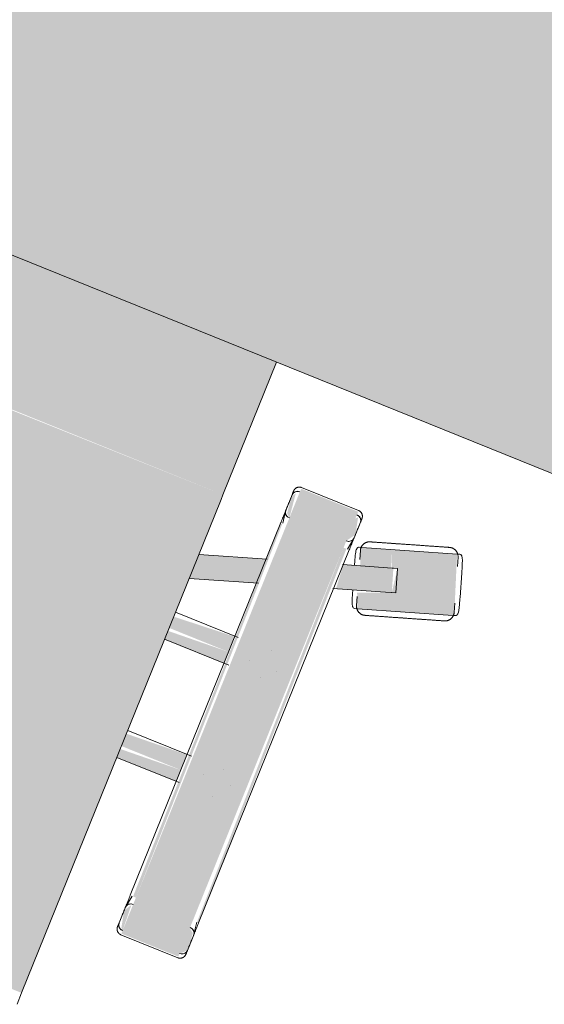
# Model space of a CAD drawing. Header units: millimetres. Extents: x -526411 to -400573, y 47353 to 130199.
# Tile 126 of 256: x -481386 to -481115, y 77551 to 78060. Entities that reach past the tile are written whole.
import ezdxf

# ---------------------------------------------------------------- set-up
doc = ezdxf.new("R2010")
doc.units = ezdxf.units.MM
doc.layers.add('I-FURN', color=30, linetype='Continuous', lineweight=18)

# ---------------------------------------------------------------- blocks, each defined once
blk = doc.blocks.new('80_KA_CE4_coupe werkplek 4P - 4 wp-2816206-3e Verdieping - Percelen telling LI')
at = {"layer": 'I-FURN'}
blk.add_hatch(color=122, dxfattribs=at).paths.add_polyline_path([(3402.58, -1702.36), (3402.58, -902.36), (1752.58, -902.36), (1752.58, -1702.36), (3321.77, -1702.36)], flags=0)
blk.add_line((1752.58, -1702.36), (3402.58, -1702.36), dxfattribs=at)
blk = doc.blocks.new('82_3B_bureaustoel - directie vierkant - 82_3B_bureaustoel - directie vierkant-V19-3e Verdieping - Percelen telling LI')
at = {"layer": 'I-FURN'}
for points in [[(203.2, 106.04), (203.2, 180), (-203.2, 180), (-203.2, 106.04), (-103.37, 106.04)], [(271.26, 104), (271.26, 124.06), (239.51, 124.06), (239.51, 104)], [(203.2, 103.38), (203.2, 106.04), (-203.2, 104.71), (-203.2, 103.38), (-102.3, 103.38)], [(203.2, -171.84), (203.2, 103.38), (-203.2, 103.38), (-203.2, -171.84), (202.56, -171.84)], [(239.51, -104), (237.27, 104), (236.34, 102.72), (237.93, -104), (238.69, -104)], [(271.26, -104), (271.26, 104), (239.51, 104), (239.51, -104)], [(274.44, -104), (272.85, 104), (271.26, 104), (273.51, -104), (274.33, -104)], [(236.34, 34.13), (236.34, 40.26), (203.2, 38.03), (203.2, 34.13), (231.18, 34.13)], [(236.34, 31.75), (236.34, 34.13), (203.2, 34.13), (203.2, 31.75), (232.14, 31.75)], [(236.34, 25.62), (236.34, 31.75), (203.2, 30.11), (203.2, 25.62), (234.62, 25.62)], [(236.34, -31.75), (236.34, -25.62), (203.2, -27.26), (203.2, -31.75), (210.32, -31.75)], [(236.34, -34.13), (236.34, -31.75), (203.2, -31.75), (203.2, -34.13), (211.28, -34.13)], [(236.34, -40.26), (236.34, -34.13), (203.2, -35.77), (203.2, -40.26), (229.93, -40.26)], [(271.26, -124.06), (271.26, -104), (239.51, -104), (239.51, -124.06), (262.14, -124.06)]]:
    blk.add_hatch(color=122, dxfattribs=at).paths.add_polyline_path(points, flags=0)
h = blk.add_hatch(color=122, dxfattribs=at)
h.paths.add_polyline_path([(338.05, 93.15), (338.87, 94.71), (338.04, 93.19)], flags=0)
h.paths.add_polyline_path([(294.86, 112.5), (279.21, 107.41), (282.86, 98.58), (298.44, 103.65)], flags=0)
h.paths.add_polyline_path([(337.44, 92.95), (326.92, 122.92), (294.86, 112.5), (302.36, 91.57), (286.45, 85.14), (289.73, 77.45), (336.73, 92.72)], flags=0)
h.paths.add_polyline_path([(303.45, 90.73), (299.1, 103.86), (301.17, 104.53), (303.08, 91.64)], flags=0)
h = blk.add_hatch(color=122, dxfattribs=at)
h.paths.add_polyline_path([(271.26, 107.82), (274.44, 112.52), (272.36, 121.35), (271.26, 120.38), (271.26, 108.21)], flags=0)
h.paths.add_polyline_path([(239.51, 107.78), (237.84, 120.82), (236.34, 118.21), (237.57, 109.56)], flags=0)
h = blk.add_hatch(color=122, dxfattribs=at)
h.paths.add_polyline_path([(302.36, 91.57), (298.44, 103.65), (274.44, 95.85), (275.58, 82.86), (282.12, 84.99)], flags=0)
h.paths.add_polyline_path([(236.34, 70.11), (236.34, 83.47), (203.2, 72.7), (203.2, 59.35), (218.92, 64.46)], flags=0)
h = blk.add_hatch(color=122, dxfattribs=at)
h.paths.add_polyline_path([(271.26, -122.36), (274.44, -119.44), (273.72, -110.07), (271.26, -108.21), (271.26, -120.38)], flags=0)
h.paths.add_polyline_path([(239.51, -122.36), (238.76, -108.48), (236.34, -112.52), (238.42, -121.35)], flags=0)
for p, q in [((203.2, 180), (203.2, 106.04)), ((271.26, 124.72), (239.51, 124.72)), ((279.92, 107.64), (326.92, 122.92)), ((326.92, 122.92), (328.24, 123.34)), ((236.34, 119.44), (236.34, 110.7)), ((274.44, 110.74), (274.44, 119.44)), ((329.46, 117.06), (327.99, 121.59)), ((336.71, 102.73), (332.79, 114.81)), ((336.71, 102.73), (332.79, 114.81)), ((236.34, 111.36), (236.34, 110.7)), ((236.37, 110.29), (237.34, 104)), ((274.41, 110.32), (273.43, 104)), ((274.44, 110.74), (274.44, 111.4)), ((278.6, 107.21), (279.92, 107.64)), ((203.2, 106.04), (203.2, 103.38)), ((203.2, 103.38), (203.2, -171.84)), ((236.34, 104), (236.34, -104)), ((274.01, 95.71), (298.44, 103.65)), ((274.44, -104), (274.44, 104)), ((279.84, 105.95), (281.31, 101.42)), ((298.44, 103.65), (299.1, 103.86)), ((299.1, 103.86), (301.17, 104.53)), ((305.1, 92.46), (301.17, 104.53)), ((336.82, 94.42), (335.35, 98.95)), ((336.73, 92.72), (289.73, 77.45)), ((303.02, 91.78), (302.81, 91.71)), ((305.1, 92.45), (303.02, 91.78)), ((338.05, 93.15), (336.73, 92.72)), ((302.36, 91.57), (274.01, 82.36)), ((302.53, 91.62), (302.36, 91.57)), ((203.2, 72.7), (236.81, 83.62)), ((287.2, 83.3), (288.67, 78.77)), ((289.73, 77.45), (288.41, 77.02)), ((237.38, 70.45), (203.2, 59.35)), ((238.16, 40.48), (203.2, 40.48)), ((256.52, 40.48), (256.56, 40.48)), ((247.85, 31.77), (247.85, 31.75)), ((262.93, 31.77), (262.93, 31.81)), ((203.2, 25.4), (239, 25.4)), ((256.56, 25.4), (256.51, 25.4)), ((238.69, -25.4), (203.2, -25.4)), ((256.52, -25.4), (256.56, -25.4)), ((247.85, -31.77), (247.85, -31.81)), ((262.93, -31.77), (262.93, -31.75)), ((203.2, -40.48), (237.93, -40.48)), ((256.56, -40.48), (256.51, -40.48)), ((237.34, -104), (236.37, -110.29)), ((274.41, -110.32), (273.43, -104)), ((236.34, -110.7), (236.34, -119.44)), ((236.34, -110.7), (236.34, -111.36)), ((274.44, -119.44), (274.44, -110.74)), ((274.44, -111.4), (274.44, -110.74)), ((239.51, -124.72), (271.26, -124.72)), ((203.2, -171.84), (203.2, -178.18))]:
    blk.add_line(p, q, dxfattribs=at)
at = {"layer": 'I-FURN', "flags": 128}
for points in [[(236.34, 121.54), (236.34, 121.67), (236.35, 121.8), (236.36, 121.92), (236.38, 122.05), (236.4, 122.17), (236.43, 122.3), (236.46, 122.42), (236.5, 122.54), (236.54, 122.66), (236.59, 122.78), (236.64, 122.9), (236.7, 123.01), (236.76, 123.12), (236.82, 123.23), (236.89, 123.34), (236.97, 123.44), (237.05, 123.54), (237.13, 123.64), (237.21, 123.73), (237.3, 123.82), (237.39, 123.91), (237.49, 123.99), (237.59, 124.07), (237.69, 124.14), (237.8, 124.22), (237.91, 124.28), (238.02, 124.34), (238.13, 124.4), (238.25, 124.45), (238.36, 124.5), (238.48, 124.55), (238.6, 124.59), (238.73, 124.62), (238.85, 124.65), (238.97, 124.67), (239.1, 124.69), (239.23, 124.71), (239.35, 124.71), (239.48, 124.72), (239.51, 124.72)], [(271.26, 124.72), (271.39, 124.72), (271.52, 124.71), (271.64, 124.7), (271.77, 124.68), (271.89, 124.66), (272.02, 124.63), (272.14, 124.6), (272.26, 124.56), (272.38, 124.52), (272.5, 124.47), (272.62, 124.42), (272.73, 124.36), (272.84, 124.3), (272.95, 124.23), (273.06, 124.16), (273.16, 124.09), (273.26, 124.01), (273.36, 123.93), (273.45, 123.85), (273.54, 123.76), (273.63, 123.66), (273.71, 123.57), (273.79, 123.47), (273.86, 123.36), (273.94, 123.26), (274, 123.15), (274.06, 123.04), (274.12, 122.93), (274.17, 122.81), (274.22, 122.69), (274.27, 122.58), (274.31, 122.45), (274.34, 122.33), (274.37, 122.21), (274.39, 122.08), (274.41, 121.96), (274.43, 121.83), (274.43, 121.71), (274.44, 121.58), (274.44, 121.54)], [(302.44, 118.3), (303.22, 118.55), (304, 118.81), (304.78, 119.06), (305.56, 119.31), (306.33, 119.56), (307.09, 119.81), (307.84, 120.05), (308.59, 120.3), (309.33, 120.54), (310.05, 120.77), (310.77, 121), (311.47, 121.23), (312.15, 121.46), (312.82, 121.67), (313.48, 121.89), (314.11, 122.09), (314.73, 122.29), (315.33, 122.49), (315.91, 122.68), (316.46, 122.86), (317, 123.03), (317.51, 123.19), (317.99, 123.35), (318.45, 123.5), (318.89, 123.64), (319.3, 123.78), (319.68, 123.9), (320.04, 124.02), (320.36, 124.12), (320.66, 124.22), (320.93, 124.31), (321.17, 124.38), (321.38, 124.45), (321.56, 124.51), (321.7, 124.56), (321.82, 124.6), (321.91, 124.62), (321.96, 124.64), (321.99, 124.65)], [(321.99, 124.65), (321.97, 124.65), (321.93, 124.63), (321.85, 124.6), (321.74, 124.57), (321.6, 124.52), (321.43, 124.47), (321.23, 124.4), (321, 124.33), (320.74, 124.24), (320.45, 124.15), (320.13, 124.05), (319.78, 123.93), (319.4, 123.81), (319, 123.68), (318.57, 123.54), (318.12, 123.39), (317.64, 123.24), (317.14, 123.07), (316.61, 122.9), (316.06, 122.72), (315.49, 122.54), (314.9, 122.35), (314.28, 122.15), (313.65, 121.94), (313, 121.73), (312.34, 121.51), (311.65, 121.29), (310.96, 121.07), (310.25, 120.84), (309.52, 120.6), (308.79, 120.36), (308.05, 120.12), (307.29, 119.88), (306.53, 119.63), (305.76, 119.38), (304.99, 119.13), (304.21, 118.88), (303.43, 118.62), (302.65, 118.37), (302.44, 118.3)], [(321.99, 124.65), (322.17, 124.71), (322.35, 124.75), (322.54, 124.79), (322.73, 124.83), (322.92, 124.85), (323.11, 124.87), (323.3, 124.88), (323.49, 124.88), (323.68, 124.88), (323.87, 124.87), (324.06, 124.85), (324.25, 124.82), (324.43, 124.78), (324.62, 124.74), (324.8, 124.69), (324.98, 124.63), (325.16, 124.57), (325.34, 124.5), (325.51, 124.42), (325.68, 124.33), (325.85, 124.24), (326.01, 124.14), (326.17, 124.04), (326.33, 123.92), (326.48, 123.81), (326.62, 123.68), (326.76, 123.55), (326.9, 123.42), (327.02, 123.28), (327.15, 123.13), (327.27, 122.98), (327.38, 122.83), (327.48, 122.67), (327.58, 122.51), (327.67, 122.34), (327.76, 122.17), (327.84, 122), (327.91, 121.82), (327.97, 121.64), (327.99, 121.59)], [(236.34, 120.11), (236.34, 120.37), (236.34, 120.61), (236.34, 120.83), (236.34, 121.01), (236.34, 121.17), (236.34, 121.3), (236.34, 121.4), (236.34, 121.48), (236.34, 121.52), (236.34, 121.54)], [(236.34, 121.54), (236.34, 121.53), (236.34, 121.49), (236.34, 121.42), (236.34, 121.32), (236.34, 121.19), (236.34, 121.04), (236.34, 120.86), (236.34, 120.65), (236.34, 120.42), (236.34, 120.16), (236.34, 119.87), (236.34, 119.56), (236.34, 119.23), (236.34, 118.86), (236.34, 118.48), (236.34, 118.07), (236.34, 117.64), (236.34, 117.19), (236.34, 116.72), (236.34, 116.22), (236.34, 115.71), (236.34, 115.18), (236.34, 114.63), (236.34, 114.06), (236.34, 113.48), (236.34, 112.88), (236.34, 112.27), (236.34, 111.64), (236.34, 111.01), (236.34, 110.36), (236.34, 109.7), (236.34, 109.03), (236.34, 108.36), (236.34, 107.67), (236.34, 106.98), (236.34, 106.29), (236.34, 105.59), (236.34, 104.89), (236.34, 104.19), (236.34, 104)], [(274.44, 104), (274.44, 104.7), (274.44, 105.4), (274.44, 106.1), (274.44, 106.8), (274.44, 107.49), (274.44, 108.17), (274.44, 108.85), (274.44, 109.52), (274.44, 110.18), (274.44, 110.83), (274.44, 111.47), (274.44, 112.1), (274.44, 112.72), (274.44, 113.32), (274.44, 113.91), (274.44, 114.48), (274.44, 115.03), (274.44, 115.57), (274.44, 116.09), (274.44, 116.59), (274.44, 117.06), (274.44, 117.52), (274.44, 117.96), (274.44, 118.37), (274.44, 118.76), (274.44, 119.13), (274.44, 119.47), (274.44, 119.79), (274.44, 120.08), (274.44, 120.35), (274.44, 120.59), (274.44, 120.81), (274.44, 121), (274.44, 121.16), (274.44, 121.29), (274.44, 121.39), (274.44, 121.47), (274.44, 121.52), (274.44, 121.54)], [(274.44, 121.54), (274.44, 121.53), (274.44, 121.49), (274.44, 121.42), (274.44, 121.32), (274.44, 121.19), (274.44, 121.04), (274.44, 120.86), (274.44, 120.65), (274.44, 120.42), (274.44, 120.16), (274.44, 120.11)], [(302.44, 118.3), (301.66, 118.05), (300.88, 117.79), (300.1, 117.54), (299.33, 117.29), (298.56, 117.04), (297.8, 116.79), (297.04, 116.54), (296.29, 116.3), (295.56, 116.06), (294.83, 115.83), (294.12, 115.59), (293.42, 115.37), (292.73, 115.14), (292.06, 114.93), (291.41, 114.71), (290.77, 114.51), (290.15, 114.31), (289.55, 114.11), (288.98, 113.92), (288.42, 113.74), (287.89, 113.57), (287.38, 113.41), (286.89, 113.25), (286.43, 113.1), (286, 112.96), (285.59, 112.82), (285.2, 112.7), (284.85, 112.58), (284.52, 112.48), (284.22, 112.38), (283.96, 112.29), (283.72, 112.22), (283.51, 112.15), (283.33, 112.09), (283.18, 112.04), (283.06, 112), (282.98, 111.98), (282.92, 111.96), (282.9, 111.95)], [(282.9, 111.95), (282.91, 111.95), (282.96, 111.97), (283.04, 111.99), (283.15, 112.03), (283.29, 112.08), (283.46, 112.13), (283.66, 112.2), (283.89, 112.27), (284.15, 112.36), (284.44, 112.45), (284.76, 112.55), (285.11, 112.67), (285.48, 112.79), (285.88, 112.92), (286.31, 113.06), (286.76, 113.21), (287.24, 113.36), (287.75, 113.53), (288.27, 113.7), (288.82, 113.88), (289.4, 114.06), (289.99, 114.25), (290.6, 114.45), (291.23, 114.66), (291.88, 114.87), (292.55, 115.08), (293.23, 115.31), (293.93, 115.53), (294.64, 115.76), (295.36, 116), (296.09, 116.24), (296.84, 116.48), (297.59, 116.72), (298.35, 116.97), (299.12, 117.22), (299.89, 117.47), (300.67, 117.72), (301.45, 117.98), (302.23, 118.23), (302.44, 118.3)], [(279.84, 105.95), (279.78, 106.13), (279.74, 106.31), (279.7, 106.5), (279.66, 106.69), (279.64, 106.88), (279.62, 107.07), (279.61, 107.26), (279.61, 107.45), (279.61, 107.64), (279.62, 107.83), (279.64, 108.02), (279.67, 108.21), (279.71, 108.39), (279.75, 108.58), (279.8, 108.76), (279.86, 108.94), (279.92, 109.12), (279.99, 109.3), (280.07, 109.47), (280.16, 109.64), (280.25, 109.81), (280.35, 109.97), (280.45, 110.13), (280.56, 110.29), (280.68, 110.44), (280.81, 110.58), (280.94, 110.72), (281.07, 110.86), (281.21, 110.98), (281.36, 111.11), (281.51, 111.23), (281.66, 111.34), (281.82, 111.44), (281.98, 111.54), (282.15, 111.63), (282.32, 111.72), (282.49, 111.8), (282.67, 111.87), (282.85, 111.93), (282.9, 111.95)], [(336.82, 94.42), (336.87, 94.23), (336.92, 94.05), (336.96, 93.86), (337, 93.68), (337.02, 93.49), (337.04, 93.3), (337.05, 93.11), (337.05, 92.92), (337.05, 92.73), (337.03, 92.54), (337.01, 92.35), (336.99, 92.16), (336.95, 91.97), (336.91, 91.79), (336.86, 91.6), (336.8, 91.42), (336.74, 91.24), (336.67, 91.06), (336.59, 90.89), (336.5, 90.72), (336.41, 90.55), (336.31, 90.39), (336.2, 90.23), (336.09, 90.08), (335.98, 89.93), (335.85, 89.78), (335.72, 89.64), (335.59, 89.51), (335.45, 89.38), (335.3, 89.26), (335.15, 89.14), (335, 89.03), (334.84, 88.92), (334.68, 88.82), (334.51, 88.73), (334.34, 88.65), (334.17, 88.57), (333.99, 88.5), (333.81, 88.43), (333.76, 88.42)], [(333.76, 88.42), (333.75, 88.41), (333.7, 88.4), (333.62, 88.37), (333.51, 88.33), (333.37, 88.29), (333.2, 88.23), (333, 88.17), (332.77, 88.09), (332.51, 88.01), (332.22, 87.91), (331.9, 87.81), (331.55, 87.7), (331.18, 87.58), (330.78, 87.45), (330.35, 87.31), (329.89, 87.16), (329.41, 87), (328.91, 86.84), (328.38, 86.67), (327.83, 86.49), (327.26, 86.3), (326.67, 86.11), (326.06, 85.91), (325.43, 85.71), (324.78, 85.5), (324.11, 85.28), (323.43, 85.06), (322.73, 84.83), (322.02, 84.6), (321.3, 84.37), (320.56, 84.13), (319.82, 83.89), (319.07, 83.64), (318.31, 83.39), (317.54, 83.14), (316.77, 82.89), (315.99, 82.64), (315.21, 82.39), (314.43, 82.13), (314.22, 82.06)], [(314.22, 82.06), (315, 82.32), (315.78, 82.57), (316.56, 82.82), (317.33, 83.08), (318.1, 83.33), (318.86, 83.57), (319.62, 83.82), (320.36, 84.06), (321.1, 84.3), (321.83, 84.54), (322.54, 84.77), (323.24, 85), (323.93, 85.22), (324.6, 85.44), (325.25, 85.65), (325.89, 85.86), (326.51, 86.06), (327.1, 86.25), (327.68, 86.44), (328.24, 86.62), (328.77, 86.79), (329.28, 86.96), (329.77, 87.12), (330.23, 87.27), (330.66, 87.41), (331.07, 87.54), (331.45, 87.67), (331.81, 87.78), (332.14, 87.89), (332.43, 87.98), (332.7, 88.07), (332.94, 88.15), (333.15, 88.22), (333.33, 88.27), (333.48, 88.32), (333.59, 88.36), (333.68, 88.39), (333.74, 88.41), (333.76, 88.41)], [(314.22, 82.06), (313.43, 81.81), (312.65, 81.56), (311.88, 81.3), (311.1, 81.05), (310.33, 80.8), (309.57, 80.55), (308.81, 80.31), (308.07, 80.07), (307.33, 79.83), (306.6, 79.59), (305.89, 79.36), (305.19, 79.13), (304.5, 78.91), (303.83, 78.69), (303.18, 78.48), (302.54, 78.27), (301.93, 78.07), (301.33, 77.88), (300.75, 77.69), (300.19, 77.51), (299.66, 77.34), (299.15, 77.17), (298.67, 77.01), (298.2, 76.86), (297.77, 76.72), (297.36, 76.59), (296.98, 76.46), (296.62, 76.35), (296.3, 76.24), (296, 76.15), (295.73, 76.06), (295.49, 75.98), (295.28, 75.91), (295.1, 75.85), (294.95, 75.81), (294.84, 75.77), (294.75, 75.74), (294.7, 75.72), (294.67, 75.71)], [(294.67, 75.71), (294.69, 75.72), (294.73, 75.73), (294.81, 75.76), (294.92, 75.79), (295.06, 75.84), (295.23, 75.9), (295.43, 75.96), (295.66, 76.04), (295.92, 76.12), (296.21, 76.22), (296.53, 76.32), (296.88, 76.43), (297.25, 76.55), (297.66, 76.68), (298.08, 76.82), (298.54, 76.97), (299.02, 77.13), (299.52, 77.29), (300.05, 77.46), (300.6, 77.64), (301.17, 77.83), (301.76, 78.02), (302.37, 78.22), (303.01, 78.42), (303.66, 78.63), (304.32, 78.85), (305, 79.07), (305.7, 79.3), (306.41, 79.53), (307.13, 79.76), (307.87, 80), (308.61, 80.24), (309.37, 80.49), (310.13, 80.74), (310.89, 80.99), (311.67, 81.24), (312.44, 81.49), (313.22, 81.74), (314, 82), (314.22, 82.06)], [(294.67, 75.71), (294.49, 75.66), (294.3, 75.61), (294.12, 75.57), (293.93, 75.54), (293.74, 75.51), (293.55, 75.49), (293.36, 75.48), (293.17, 75.48), (292.98, 75.49), (292.79, 75.5), (292.6, 75.52), (292.41, 75.55), (292.23, 75.58), (292.04, 75.62), (291.86, 75.67), (291.67, 75.73), (291.49, 75.8), (291.32, 75.87), (291.14, 75.95), (290.97, 76.03), (290.81, 76.12), (290.65, 76.22), (290.49, 76.33), (290.33, 76.44), (290.18, 76.56), (290.04, 76.68), (289.9, 76.81), (289.76, 76.95), (289.63, 77.09), (289.51, 77.23), (289.39, 77.38), (289.28, 77.53), (289.18, 77.69), (289.08, 77.86), (288.99, 78.02), (288.9, 78.19), (288.82, 78.37), (288.75, 78.54), (288.69, 78.72), (288.67, 78.77)], [(236.34, -104), (236.34, -104.7), (236.34, -105.4), (236.34, -106.1), (236.34, -106.8), (236.34, -107.49), (236.34, -108.17), (236.34, -108.85), (236.34, -109.52), (236.34, -110.18), (236.34, -110.83), (236.34, -111.47), (236.34, -112.1), (236.34, -112.72), (236.34, -113.32), (236.34, -113.91), (236.34, -114.48), (236.34, -115.03), (236.34, -115.57), (236.34, -116.09), (236.34, -116.59), (236.34, -117.06), (236.34, -117.52), (236.34, -117.96), (236.34, -118.37), (236.34, -118.76), (236.34, -119.13), (236.34, -119.47), (236.34, -119.79), (236.34, -120.08), (236.34, -120.35), (236.34, -120.59), (236.34, -120.81), (236.34, -121), (236.34, -121.16), (236.34, -121.29), (236.34, -121.39), (236.34, -121.47), (236.34, -121.52), (236.34, -121.54)], [(274.44, -121.54), (274.44, -121.53), (274.44, -121.49), (274.44, -121.42), (274.44, -121.32), (274.44, -121.19), (274.44, -121.04), (274.44, -120.86), (274.44, -120.65), (274.44, -120.42), (274.44, -120.16), (274.44, -119.87), (274.44, -119.56), (274.44, -119.23), (274.44, -118.86), (274.44, -118.48), (274.44, -118.07), (274.44, -117.64), (274.44, -117.19), (274.44, -116.72), (274.44, -116.22), (274.44, -115.71), (274.44, -115.18), (274.44, -114.63), (274.44, -114.06), (274.44, -113.48), (274.44, -112.88), (274.44, -112.27), (274.44, -111.64), (274.44, -111.01), (274.44, -110.36), (274.44, -109.7), (274.44, -109.03), (274.44, -108.36), (274.44, -107.67), (274.44, -106.98), (274.44, -106.29), (274.44, -105.59), (274.44, -104.89), (274.44, -104.19), (274.44, -104)], [(236.34, -121.54), (236.34, -121.53), (236.34, -121.49), (236.34, -121.42), (236.34, -121.32), (236.34, -121.19), (236.34, -121.04), (236.34, -120.86), (236.34, -120.65), (236.34, -120.42), (236.34, -120.16), (236.34, -120.11)], [(239.51, -124.72), (239.39, -124.72), (239.26, -124.71), (239.13, -124.7), (239.01, -124.68), (238.88, -124.66), (238.76, -124.63), (238.64, -124.6), (238.52, -124.56), (238.4, -124.52), (238.28, -124.47), (238.16, -124.42), (238.05, -124.36), (237.94, -124.3), (237.83, -124.23), (237.72, -124.16), (237.62, -124.09), (237.52, -124.01), (237.42, -123.93), (237.33, -123.85), (237.24, -123.76), (237.15, -123.66), (237.07, -123.57), (236.99, -123.47), (236.91, -123.36), (236.84, -123.26), (236.78, -123.15), (236.71, -123.04), (236.66, -122.93), (236.6, -122.81), (236.55, -122.69), (236.51, -122.58), (236.47, -122.45), (236.44, -122.33), (236.41, -122.21), (236.39, -122.08), (236.37, -121.96), (236.35, -121.83), (236.34, -121.71), (236.34, -121.58), (236.34, -121.54)], [(274.44, -121.54), (274.44, -121.67), (274.43, -121.8), (274.42, -121.92), (274.4, -122.05), (274.38, -122.17), (274.35, -122.3), (274.32, -122.42), (274.28, -122.54), (274.24, -122.66), (274.19, -122.78), (274.14, -122.9), (274.08, -123.01), (274.02, -123.12), (273.95, -123.23), (273.88, -123.34), (273.81, -123.44), (273.73, -123.54), (273.65, -123.64), (273.57, -123.73), (273.48, -123.82), (273.38, -123.91), (273.29, -123.99), (273.19, -124.07), (273.08, -124.14), (272.98, -124.22), (272.87, -124.28), (272.76, -124.34), (272.65, -124.4), (272.53, -124.45), (272.41, -124.5), (272.3, -124.55), (272.17, -124.59), (272.05, -124.62), (271.93, -124.65), (271.8, -124.67), (271.68, -124.69), (271.55, -124.71), (271.43, -124.71), (271.3, -124.72), (271.26, -124.72)], [(274.44, -120.11), (274.44, -120.37), (274.44, -120.61), (274.44, -120.83), (274.44, -121.01), (274.44, -121.17), (274.44, -121.3), (274.44, -121.4), (274.44, -121.48), (274.44, -121.52), (274.44, -121.54)]]:
    blk.add_lwpolyline(points, dxfattribs=at)
at = {"layer": 'I-FURN'}
for centre, major_axis, ratio, start_param, end_param in [((239.51, 119.44), (-3.17, 0), 0.918218, 4.712389, 6.283185), ((239.51, 119.44), (-3.17, 0), 0.918252, 4.974188, 6.283185), ((271.26, 119.44), (-3.17, 0), 0.918218, 3.141593, 4.712389), ((271.26, 119.44), (3.17, 0), 0.918252, 0, 1.308997), ((239.51, 110.7), (-3.17, 0), 0.918218, 0, 1.570796), ((239.51, 110.7), (3.18, 0), 0.918252, 3.141593, 4.45059), ((271.22, 110.74), (-3.22, 0), 0.918252, 1.570796, 3.141593), ((271.22, 110.74), (3.22, 0), 0.918218, 4.727082, 6.283185), ((239.51, -110.7), (3.17, 0), 0.918218, 1.570796, 3.141593), ((239.51, -110.7), (3.17, 0), 0.918252, 1.832596, 3.141593), ((271.22, -110.74), (3.22, 0), 0.918218, 0, 1.570796), ((271.22, -110.74), (3.22, 0), 0.918252, 0, 1.308997), ((239.51, -119.44), (3.17, 0), 0.918218, 3.141593, 4.712389), ((239.51, -119.44), (3.17, 0), 0.918252, 3.141593, 4.45059), ((271.26, -119.44), (3.17, 0), 0.918218, 4.712389, 6.283185), ((271.26, -119.44), (3.18, 0), 0.918252, 4.974188, 6.283185)]:
    blk.add_ellipse(centre, major_axis=major_axis, ratio=ratio, start_param=start_param, end_param=end_param, dxfattribs=at)
for points, knots in [([(332.79, 114.81), (332.33, 116.2), (331.68, 118.23), (330.85, 120.54), (330.14, 122.17), (329.29, 123.33), (328.6, 123.46), (328.24, 123.34)], [0, 0, 0, 0, 0.285714, 0.428571, 0.571429, 0.785714, 1, 1, 1, 1]), ([(278.6, 107.21), (278.12, 107.06), (277.72, 106.46), (277.81, 104.9), (278.19, 103.16), (278.94, 100.71), (279.6, 98.68), (279.94, 97.64)], [0, 0, 0, 0, 0.285714, 0.428571, 0.571429, 0.785714, 1, 1, 1, 1]), ([(338.05, 93.15), (338.35, 93.26), (338.66, 93.54), (338.85, 94.13), (338.9, 94.86), (338.71, 96.18), (338.28, 97.8), (337.86, 99.17), (337.39, 100.64), (336.99, 101.86), (336.71, 102.73)], [0, 0, 0, 0, 0.166667, 0.25, 0.333333, 0.5, 0.666667, 0.75, 0.833333, 1, 1, 1, 1]), ([(283.87, 85.56), (284.15, 84.69), (284.54, 83.47), (285.03, 82), (285.49, 80.65), (286.09, 79.08), (286.72, 77.91), (287.19, 77.35), (287.69, 76.98), (288.11, 76.94), (288.41, 77.02)], [0, 0, 0, 0, 0.166667, 0.25, 0.333333, 0.5, 0.666667, 0.75, 0.833333, 1, 1, 1, 1])]:
    blk.add_open_spline(points, degree=3, knots=knots, dxfattribs=at)

msp = doc.modelspace()

# ---------------------------------------------------------------- block references
at = {"layer": 'I-FURN', "rotation": 338.0000000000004}
for name, p in [('80_KA_CE4_coupe werkplek 4P - 4 wp-2816206-3e Verdieping - Percelen telling LI', (-483249.43, 80525.57)), ('82_3B_bureaustoel - directie vierkant - 82_3B_bureaustoel - directie vierkant-V19-3e Verdieping - Percelen telling LI', (-481509.05, 77792.22))]:
    msp.add_blockref(name, p, dxfattribs=at)

doc.saveas('drawing.dxf')
